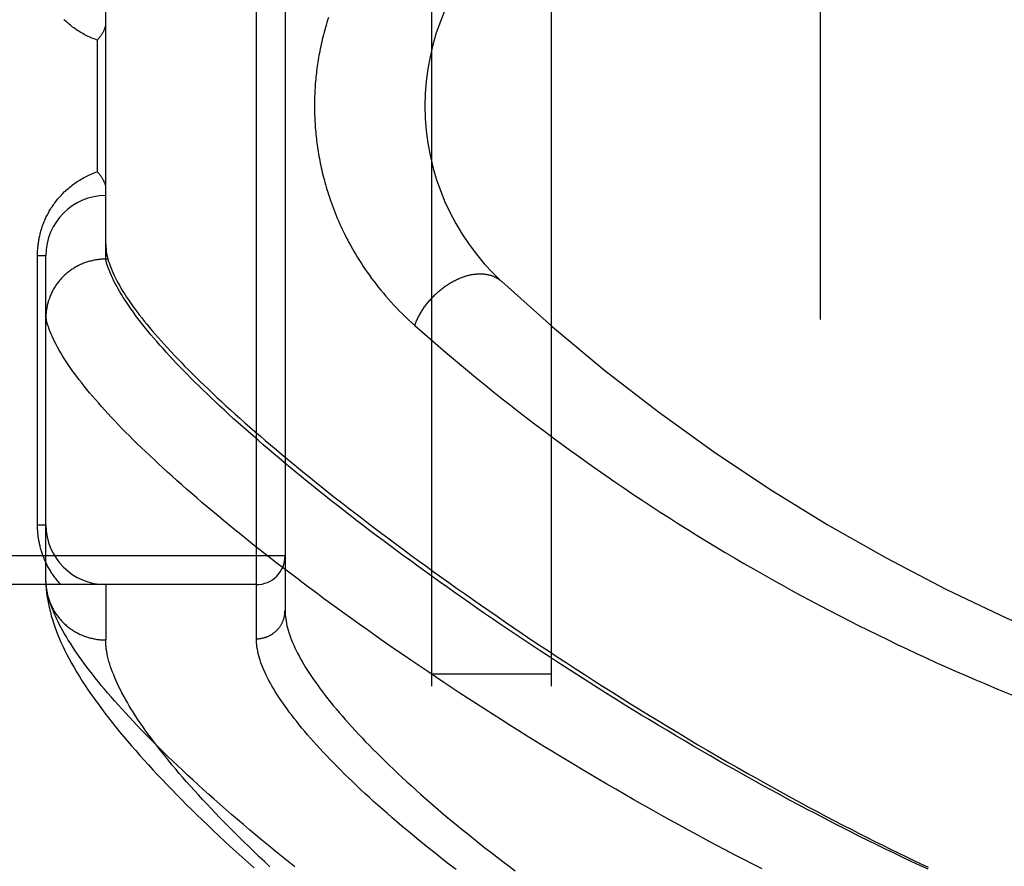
# Model space of a CAD drawing. Header units: inches. Extents: x 0 to 200, y 0 to 129.
# Tile 89 of 256: x 83.231 to 84.26, y 38.267 to 39.151. Entities that reach past the tile are written whole.
import ezdxf

# ---------------------------------------------------------------- set-up
doc = ezdxf.new("R2010")
doc.units = ezdxf.units.IN
doc.header["$LTSCALE"] = 11
doc.header["$MEASUREMENT"] = 0
doc.linetypes.add('HIDDEN', pattern=[0.2, 0.1, -0.1])
for name, color, linetype in [('DEFAULT_2', 8, 'HIDDEN'), ('RIGHTHAND_DOOR_ASSEMBLY', 7, 'CONTINUOUS'), ('SUBPANEL', 7, 'CONTINUOUS')]:
    doc.layers.add(name, color=color, linetype=linetype)

msp = doc.modelspace()

# ---------------------------------------------------------------- linework, layer by layer
at = {"layer": 'DEFAULT_2', "color": 8, "linetype": 'HIDDEN'}
msp.add_line((84.0678, 92.7378), (84.0678, 35.6338), dxfattribs=at)
at = {"layer": 'RIGHTHAND_DOOR_ASSEMBLY', "color": 8, "linetype": 'HIDDEN'}
for p, q in [((83.4786, 38.5042), (83.4786, 39.6174)), ((83.5086, 39.588), (83.5086, 38.5336)), ((83.3211, 38.9008), (83.3211, 39.2208)), ((83.3123, 39.1296), (83.3123, 38.9921)), ((83.2498, 38.9046), (83.2586, 38.9046)), ((83.2498, 38.6233), (83.2498, 38.9046)), ((83.2586, 38.5642), (83.2586, 38.9046)), ((83.3211, 38.9008), (83.3199, 38.9008)), ((83.3234, 38.9008), (83.3211, 38.9008)), ((83.2498, 38.6233), (83.2586, 38.6233)), ((83.5086, 38.5908), (82.4166, 38.5908)), ((83.4786, 38.5608), (82.4166, 38.5608)), ((83.2586, 38.5642), (83.2586, 38.5618)), ((83.3211, 38.5608), (83.3211, 38.503))]:
    msp.add_line(p, q, dxfattribs=at)
for points in [[(83.3123, 39.1296), (83.3107, 39.1301), (83.3091, 39.1307), (83.3075, 39.1313), (83.306, 39.132), (83.3045, 39.1326), (83.3029, 39.1333), (83.3015, 39.134), (83.3, 39.1348), (83.2985, 39.1355), (83.2971, 39.1363), (83.2957, 39.1371), (83.2943, 39.1379), (83.293, 39.1388), (83.2917, 39.1396), (83.2903, 39.1405), (83.289, 39.1414), (83.2878, 39.1423), (83.2865, 39.1432), (83.2853, 39.1442), (83.2841, 39.1451), (83.2829, 39.1461), (83.2818, 39.1471), (83.2807, 39.148), (83.2796, 39.149), (83.2785, 39.1501), (83.2774, 39.1511)], [(83.3211, 39.1472), (83.321, 39.1468), (83.321, 39.1463), (83.321, 39.1459), (83.3209, 39.1455), (83.3209, 39.145), (83.3208, 39.1446), (83.3207, 39.1441), (83.3206, 39.1437), (83.3205, 39.1432), (83.3203, 39.1427), (83.3202, 39.1422), (83.32, 39.1417), (83.3198, 39.1412), (83.3196, 39.1407), (83.3194, 39.1402), (83.3191, 39.1396), (83.3189, 39.1391), (83.3186, 39.1385), (83.3183, 39.138), (83.318, 39.1375), (83.3177, 39.1369), (83.3174, 39.1363), (83.317, 39.1358), (83.3167, 39.1352), (83.3163, 39.1346), (83.3159, 39.1341), (83.3155, 39.1335), (83.3151, 39.1329), (83.3146, 39.1324), (83.3142, 39.1318), (83.3137, 39.1312), (83.3133, 39.1307), (83.3128, 39.1301), (83.3123, 39.1296)], [(83.5539, 39.153), (83.553, 39.1504), (83.5522, 39.1478), (83.5515, 39.1452), (83.5507, 39.1427), (83.55, 39.1402), (83.5494, 39.1377), (83.5487, 39.1352), (83.5481, 39.1327), (83.5475, 39.1303), (83.5469, 39.1278), (83.5464, 39.1254), (83.5459, 39.123), (83.5454, 39.1206), (83.5449, 39.1183), (83.5444, 39.1159), (83.544, 39.1136), (83.5436, 39.1113), (83.5432, 39.1089), (83.5429, 39.1066), (83.5425, 39.1043), (83.5422, 39.1021), (83.5419, 39.0998), (83.5416, 39.0975), (83.5413, 39.0953), (83.5411, 39.093), (83.5408, 39.0908), (83.5406, 39.0886), (83.5404, 39.0864), (83.5402, 39.0841), (83.5401, 39.0819), (83.5399, 39.0797), (83.5398, 39.0775), (83.5397, 39.0753), (83.5396, 39.0731), (83.5395, 39.071), (83.5394, 39.0688), (83.5394, 39.0666), (83.5393, 39.0644), (83.5393, 39.0622), (83.5393, 39.06), (83.5393, 39.0578), (83.5394, 39.0556), (83.5394, 39.0534), (83.5395, 39.0512), (83.5396, 39.049), (83.5397, 39.0468), (83.5398, 39.0446), (83.5399, 39.0424), (83.54, 39.0402), (83.5402, 39.038), (83.5404, 39.0357), (83.5406, 39.0335), (83.5408, 39.0313), (83.541, 39.029), (83.5413, 39.0267), (83.5415, 39.0245), (83.5418, 39.0222), (83.5421, 39.0199), (83.5425, 39.0176), (83.5428, 39.0153), (83.5432, 39.0129), (83.5436, 39.0106), (83.544, 39.0082), (83.5444, 39.0059), (83.5449, 39.0035), (83.5453, 39.0011), (83.5458, 38.9987), (83.5464, 38.9962), (83.5469, 38.9938), (83.5475, 38.9913), (83.5481, 38.9888), (83.5487, 38.9863), (83.5494, 38.9838), (83.5501, 38.9812), (83.5508, 38.9786), (83.5516, 38.9761), (83.5523, 38.9735), (83.5532, 38.9708), (83.554, 38.9682), (83.5549, 38.9656), (83.5558, 38.9629), (83.5567, 38.9602), (83.5577, 38.9575), (83.5587, 38.9548), (83.5598, 38.952), (83.5609, 38.9492), (83.562, 38.9465), (83.5632, 38.9436), (83.5644, 38.9408), (83.5656, 38.938), (83.5669, 38.9351), (83.5683, 38.9322), (83.5696, 38.9293), (83.5711, 38.9264), (83.5726, 38.9235), (83.5741, 38.9205), (83.5757, 38.9175), (83.5773, 38.9145), (83.579, 38.9115), (83.5807, 38.9085), (83.5825, 38.9055), (83.5844, 38.9024), (83.5863, 38.8994), (83.5883, 38.8963), (83.5903, 38.8932), (83.5924, 38.8901), (83.5945, 38.887), (83.5967, 38.8839), (83.599, 38.8807), (83.6014, 38.8776), (83.6038, 38.8745), (83.6062, 38.8713), (83.6087, 38.8682), (83.6113, 38.8651), (83.614, 38.862), (83.6167, 38.8589), (83.6195, 38.8557), (83.6223, 38.8527), (83.6253, 38.8496), (83.6282, 38.8465), (83.6313, 38.8435), (83.6344, 38.8404), (83.6375, 38.8374), (83.6408, 38.8345), (83.6441, 38.8315)], [(83.2498, 38.9046), (83.2498, 38.9056), (83.2498, 38.9067), (83.2498, 38.9078), (83.2499, 38.9088), (83.2499, 38.9099), (83.25, 38.911), (83.2501, 38.9121), (83.2502, 38.9131), (83.2503, 38.9142), (83.2504, 38.9153), (83.2505, 38.9164), (83.2507, 38.9175), (83.2508, 38.9186), (83.251, 38.9197), (83.2512, 38.9208), (83.2514, 38.9219), (83.2516, 38.923), (83.2519, 38.9241), (83.2521, 38.9252), (83.2524, 38.9264), (83.2527, 38.9275), (83.253, 38.9286), (83.2533, 38.9298), (83.2536, 38.9309), (83.254, 38.9321), (83.2543, 38.9332), (83.2547, 38.9344), (83.2551, 38.9355), (83.2555, 38.9367), (83.256, 38.9379), (83.2564, 38.939), (83.2569, 38.9402), (83.2574, 38.9414), (83.2579, 38.9426), (83.2585, 38.9437), (83.259, 38.9449), (83.2596, 38.9461), (83.2602, 38.9472), (83.2608, 38.9484), (83.2615, 38.9496), (83.2621, 38.9507), (83.2628, 38.9519), (83.2635, 38.953), (83.2642, 38.9542), (83.265, 38.9554), (83.2657, 38.9565), (83.2665, 38.9576), (83.2673, 38.9588), (83.2682, 38.9599), (83.269, 38.961), (83.2699, 38.9622), (83.2708, 38.9633), (83.2717, 38.9644), (83.2727, 38.9655), (83.2737, 38.9666), (83.2747, 38.9677), (83.2757, 38.9688), (83.2767, 38.9698), (83.2778, 38.9709), (83.2789, 38.9719), (83.28, 38.973), (83.2812, 38.974), (83.2824, 38.975), (83.2835, 38.976), (83.2848, 38.977), (83.286, 38.978), (83.2873, 38.9789), (83.2886, 38.9799), (83.2899, 38.9808), (83.2912, 38.9817), (83.2926, 38.9826), (83.294, 38.9834), (83.2954, 38.9843), (83.2968, 38.9851), (83.2983, 38.9859), (83.2998, 38.9867), (83.3012, 38.9875), (83.3028, 38.9882), (83.3043, 38.9889), (83.3059, 38.9896), (83.3074, 38.9902), (83.309, 38.9909), (83.3106, 38.9915), (83.3123, 38.9921)], [(83.3123, 38.9921), (83.3128, 38.9915), (83.3133, 38.9909), (83.3137, 38.9904), (83.3142, 38.9898), (83.3146, 38.9892), (83.3151, 38.9887), (83.3155, 38.9881), (83.3159, 38.9875), (83.3163, 38.987), (83.3167, 38.9864), (83.317, 38.9858), (83.3174, 38.9853), (83.3177, 38.9847), (83.318, 38.9842), (83.3183, 38.9836), (83.3186, 38.9831), (83.3189, 38.9825), (83.3191, 38.982), (83.3194, 38.9814), (83.3196, 38.9809), (83.3198, 38.9804), (83.32, 38.9799), (83.3202, 38.9794), (83.3203, 38.9789), (83.3205, 38.9784), (83.3206, 38.9779), (83.3207, 38.9775), (83.3208, 38.977), (83.3209, 38.9766), (83.3209, 38.9761), (83.321, 38.9757), (83.321, 38.9753), (83.321, 38.9749), (83.3211, 38.9745)], [(83.3211, 38.9167), (83.3211, 38.9149), (83.3212, 38.913), (83.3214, 38.911), (83.3216, 38.9091), (83.322, 38.907), (83.3224, 38.905), (83.3229, 38.9029), (83.3234, 38.9008)], [(83.3199, 38.9008), (83.3188, 38.9007), (83.3177, 38.9007), (83.3165, 38.9006), (83.3154, 38.9005), (83.3143, 38.9004), (83.3132, 38.9003), (83.312, 38.9001), (83.3109, 38.9), (83.3098, 38.8998), (83.3087, 38.8996), (83.3076, 38.8993), (83.3065, 38.8991), (83.3054, 38.8988), (83.3043, 38.8985), (83.3032, 38.8982), (83.3022, 38.8979), (83.3011, 38.8976), (83.3, 38.8972), (83.299, 38.8968), (83.2979, 38.8964), (83.2969, 38.896), (83.2958, 38.8956), (83.2948, 38.8951), (83.2938, 38.8946), (83.2928, 38.8942), (83.2918, 38.8936), (83.2908, 38.8931), (83.2898, 38.8926), (83.2888, 38.892), (83.2879, 38.8914), (83.2869, 38.8908), (83.286, 38.8902), (83.285, 38.8896), (83.2841, 38.889), (83.2832, 38.8883), (83.2823, 38.8876), (83.2815, 38.8869), (83.2806, 38.8862), (83.2797, 38.8855), (83.2789, 38.8848), (83.2781, 38.884), (83.2773, 38.8832), (83.2765, 38.8825), (83.2757, 38.8817), (83.2749, 38.8808), (83.2742, 38.88), (83.2734, 38.8792), (83.2727, 38.8783), (83.272, 38.8775), (83.2713, 38.8766), (83.2706, 38.8757), (83.27, 38.8748), (83.2693, 38.8739), (83.2687, 38.873), (83.2681, 38.8721), (83.2675, 38.8711), (83.2669, 38.8702), (83.2664, 38.8692), (83.2658, 38.8682), (83.2653, 38.8673), (83.2648, 38.8663), (83.2643, 38.8653), (83.2639, 38.8643), (83.2634, 38.8632), (83.263, 38.8622), (83.2626, 38.8612), (83.2622, 38.8602), (83.2618, 38.8591), (83.2615, 38.8581), (83.2611, 38.857), (83.2608, 38.8559), (83.2605, 38.8549), (83.2603, 38.8538), (83.26, 38.8527), (83.2598, 38.8517), (83.2596, 38.8506), (83.2594, 38.8495), (83.2592, 38.8484), (83.2591, 38.8473), (83.2589, 38.8462), (83.2588, 38.8451), (83.2587, 38.844), (83.2586, 38.8429), (83.2586, 38.8418), (83.2586, 38.8407), (83.2586, 38.8396)], [(83.324, 38.8911), (83.3231, 38.8936), (83.3224, 38.896), (83.3217, 38.8984), (83.3211, 38.9008)], [(83.3234, 38.9008), (83.3241, 38.8984), (83.3249, 38.8961), (83.3257, 38.8936), (83.3267, 38.8912), (83.3277, 38.8887), (83.3288, 38.8861), (83.33, 38.8835), (83.3313, 38.8809), (83.3327, 38.8782), (83.3342, 38.8755), (83.3357, 38.8727), (83.3374, 38.8699), (83.3391, 38.8671), (83.3409, 38.8642), (83.3428, 38.8612), (83.3448, 38.8583), (83.3469, 38.8552), (83.3491, 38.8521), (83.3514, 38.849), (83.3537, 38.8459), (83.3562, 38.8427), (83.3587, 38.8394), (83.3613, 38.8361), (83.364, 38.8328), (83.3668, 38.8294), (83.3697, 38.8259), (83.3727, 38.8225), (83.3758, 38.8189), (83.3789, 38.8154), (83.3822, 38.8118), (83.3855, 38.8081), (83.389, 38.8044), (83.3925, 38.8006), (83.3961, 38.7968), (83.3998, 38.793), (83.4036, 38.7891), (83.4075, 38.7852), (83.4115, 38.7812), (83.4156, 38.7772), (83.4197, 38.7731), (83.424, 38.769), (83.4284, 38.7648), (83.4328, 38.7606), (83.4373, 38.7564), (83.442, 38.7521), (83.4467, 38.7477), (83.4515, 38.7434), (83.4564, 38.7389), (83.4614, 38.7345), (83.4665, 38.7299), (83.4717, 38.7254), (83.477, 38.7208), (83.4824, 38.7161), (83.4879, 38.7114), (83.4934, 38.7067), (83.4991, 38.7019), (83.5049, 38.697), (83.5107, 38.6922), (83.5167, 38.6872), (83.5227, 38.6823), (83.5289, 38.6773), (83.5351, 38.6722), (83.5414, 38.6671), (83.5479, 38.662), (83.5544, 38.6568), (83.561, 38.6516), (83.5677, 38.6464), (83.5745, 38.6411), (83.5814, 38.6357), (83.5884, 38.6304), (83.5955, 38.625), (83.6027, 38.6195), (83.6099, 38.614), (83.6173, 38.6085), (83.6248, 38.6029), (83.6323, 38.5973), (83.64, 38.5917), (83.6477, 38.586), (83.6556, 38.5803), (83.6635, 38.5746), (83.6715, 38.5688), (83.6796, 38.563), (83.6878, 38.5572), (83.6961, 38.5514), (83.7045, 38.5455), (83.713, 38.5396), (83.7215, 38.5336), (83.7302, 38.5277), (83.7389, 38.5217), (83.7477, 38.5157), (83.7566, 38.5097), (83.7656, 38.5036), (83.7747, 38.4976), (83.7838, 38.4915), (83.7931, 38.4854), (83.8024, 38.4793), (83.8118, 38.4732), (83.8212, 38.4671), (83.8308, 38.461), (83.8404, 38.4548), (83.8501, 38.4487), (83.8599, 38.4425), (83.8697, 38.4364), (83.8796, 38.4303), (83.8895, 38.4241), (83.8995, 38.418), (83.9096, 38.4119), (83.9197, 38.4058), (83.9299, 38.3997), (83.9402, 38.3936), (83.9504, 38.3876), (83.9606, 38.3817), (83.9707, 38.3758), (83.9808, 38.37), (83.9908, 38.3643), (84.0006, 38.3588), (84.0103, 38.3534), (84.0198, 38.348), (84.0292, 38.3429), (84.0385, 38.3378), (84.0476, 38.3329), (84.0566, 38.328), (84.0655, 38.3233), (84.0743, 38.3186), (84.083, 38.3141), (84.0916, 38.3096), (84.1002, 38.3052), (84.1086, 38.3009), (84.117, 38.2967), (84.1252, 38.2925), (84.1333, 38.2885), (84.1414, 38.2845), (84.1494, 38.2806), (84.1574, 38.2767), (84.1653, 38.2729), (84.1731, 38.2692), (84.1809, 38.2655)], [(84.1808, 38.2634), (84.172, 38.2675), (84.1631, 38.2717), (84.1542, 38.2759), (84.1453, 38.2802), (84.1363, 38.2845), (84.1273, 38.2889), (84.1183, 38.2933), (84.1092, 38.2978), (84.1001, 38.3024), (84.091, 38.307), (84.0819, 38.3117), (84.0728, 38.3164), (84.0636, 38.3212), (84.0544, 38.326), (84.0452, 38.3308), (84.036, 38.3358), (84.0268, 38.3407), (84.0176, 38.3457), (84.0084, 38.3507), (83.9992, 38.3558), (83.99, 38.361), (83.9808, 38.3661), (83.9716, 38.3713), (83.9624, 38.3765), (83.9532, 38.3818), (83.944, 38.3871), (83.9349, 38.3924), (83.9257, 38.3978), (83.9166, 38.4032), (83.9075, 38.4086), (83.8985, 38.414), (83.8894, 38.4195), (83.8804, 38.4249), (83.8714, 38.4304), (83.8625, 38.436), (83.8536, 38.4415), (83.8447, 38.447), (83.8359, 38.4526), (83.8271, 38.4581), (83.8183, 38.4637), (83.8096, 38.4693), (83.8009, 38.4749), (83.7923, 38.4805), (83.7838, 38.486), (83.7752, 38.4916), (83.7668, 38.4972), (83.7584, 38.5028), (83.75, 38.5084), (83.7417, 38.514), (83.7335, 38.5195), (83.7253, 38.5251), (83.7172, 38.5307), (83.7092, 38.5362), (83.7012, 38.5418), (83.6933, 38.5473), (83.6855, 38.5528), (83.6777, 38.5583), (83.67, 38.5638), (83.6624, 38.5692), (83.6548, 38.5747), (83.6473, 38.5801), (83.6399, 38.5855), (83.6325, 38.5909), (83.6253, 38.5962), (83.6181, 38.6016), (83.611, 38.6069), (83.6039, 38.6122), (83.597, 38.6174), (83.5901, 38.6227), (83.5833, 38.6279), (83.5766, 38.633), (83.5699, 38.6382), (83.5634, 38.6433), (83.5569, 38.6484), (83.5505, 38.6534), (83.5442, 38.6585), (83.538, 38.6635), (83.5318, 38.6684), (83.5258, 38.6734), (83.5198, 38.6782), (83.5139, 38.6831), (83.5081, 38.6879), (83.5024, 38.6927), (83.4968, 38.6975), (83.4912, 38.7022), (83.4857, 38.7069), (83.4804, 38.7115), (83.4751, 38.7161), (83.4699, 38.7207), (83.4648, 38.7252), (83.4597, 38.7297), (83.4548, 38.7341), (83.4499, 38.7386), (83.4452, 38.7429), (83.4405, 38.7473), (83.4359, 38.7516), (83.4314, 38.7558), (83.427, 38.76), (83.4227, 38.7642), (83.4184, 38.7683), (83.4143, 38.7724), (83.4102, 38.7764), (83.4063, 38.7805), (83.4024, 38.7844), (83.3986, 38.7883), (83.3949, 38.7922), (83.3913, 38.796), (83.3877, 38.7998), (83.3843, 38.8036), (83.381, 38.8073), (83.3777, 38.811), (83.3745, 38.8146), (83.3714, 38.8182), (83.3684, 38.8217), (83.3655, 38.8252), (83.3627, 38.8287), (83.36, 38.8321), (83.3573, 38.8354), (83.3548, 38.8387), (83.3523, 38.842), (83.35, 38.8453), (83.3477, 38.8484), (83.3455, 38.8516), (83.3434, 38.8547), (83.3414, 38.8578), (83.3394, 38.8608), (83.3376, 38.8637), (83.3358, 38.8667), (83.3342, 38.8696), (83.3326, 38.8724), (83.3311, 38.8752), (83.3297, 38.8779), (83.3284, 38.8807), (83.3272, 38.8833), (83.326, 38.8859), (83.325, 38.8885), (83.324, 38.8911)], [(83.6441, 38.8315), (83.6444, 38.8325), (83.6448, 38.8335), (83.6452, 38.8345), (83.6457, 38.8354), (83.6461, 38.8364), (83.6466, 38.8374), (83.647, 38.8384), (83.6475, 38.8394), (83.648, 38.8404), (83.6485, 38.8413), (83.649, 38.8423), (83.6496, 38.8433), (83.6501, 38.8442), (83.6507, 38.8452), (83.6513, 38.8461), (83.6519, 38.8471), (83.6525, 38.848), (83.6531, 38.849), (83.6538, 38.8499), (83.6544, 38.8508), (83.6551, 38.8517), (83.6558, 38.8527), (83.6565, 38.8536), (83.6572, 38.8545), (83.6579, 38.8554), (83.6586, 38.8562), (83.6593, 38.8571), (83.6601, 38.858), (83.6609, 38.8588), (83.6616, 38.8597), (83.6624, 38.8605), (83.6632, 38.8613), (83.664, 38.8622), (83.6648, 38.863), (83.6656, 38.8638), (83.6665, 38.8646), (83.6673, 38.8653), (83.6681, 38.8661), (83.669, 38.8668), (83.6699, 38.8676), (83.6707, 38.8683), (83.6716, 38.869), (83.6725, 38.8697), (83.6734, 38.8704), (83.6743, 38.8711), (83.6752, 38.8718), (83.6761, 38.8724), (83.677, 38.8731), (83.6779, 38.8737), (83.6788, 38.8743), (83.6798, 38.8749), (83.6807, 38.8755), (83.6816, 38.876), (83.6826, 38.8766), (83.6835, 38.8771), (83.6845, 38.8776), (83.6854, 38.8781), (83.6864, 38.8786), (83.6873, 38.8791), (83.6883, 38.8796), (83.6892, 38.88), (83.6902, 38.8804), (83.6912, 38.8808), (83.6921, 38.8812), (83.6931, 38.8816), (83.694, 38.882), (83.695, 38.8823), (83.696, 38.8826), (83.6969, 38.8829), (83.6979, 38.8832), (83.6988, 38.8835), (83.6998, 38.8837), (83.7007, 38.884), (83.7017, 38.8842), (83.7026, 38.8844), (83.7036, 38.8846), (83.7045, 38.8848), (83.7054, 38.8849), (83.7063, 38.885), (83.7073, 38.8851), (83.7082, 38.8852), (83.7091, 38.8853), (83.71, 38.8854), (83.7109, 38.8854), (83.7118, 38.8854), (83.7127, 38.8854), (83.7136, 38.8854), (83.7145, 38.8854), (83.7153, 38.8853), (83.7162, 38.8853), (83.717, 38.8852), (83.7179, 38.8851), (83.7187, 38.885), (83.7195, 38.8848), (83.7204, 38.8847), (83.7212, 38.8845), (83.722, 38.8843), (83.7228, 38.8841), (83.7235, 38.8839), (83.7243, 38.8836), (83.7251, 38.8833), (83.7258, 38.8831), (83.7265, 38.8828), (83.7273, 38.8824), (83.728, 38.8821), (83.7287, 38.8818), (83.7294, 38.8814), (83.73, 38.881), (83.7307, 38.8806), (83.7314, 38.8802), (83.732, 38.8798), (83.7326, 38.8793), (83.7332, 38.8788), (83.7338, 38.8784), (83.7344, 38.8779), (83.735, 38.8774)], [(83.2934, 38.7748), (83.2909, 38.7781), (83.2884, 38.7813), (83.2861, 38.7845), (83.2839, 38.7877), (83.2817, 38.7908), (83.2797, 38.7939), (83.2777, 38.7969), (83.2759, 38.7999), (83.2741, 38.8029), (83.2724, 38.8058), (83.2708, 38.8087), (83.2693, 38.8115), (83.2678, 38.8142), (83.2665, 38.817), (83.2653, 38.8197), (83.2641, 38.8223), (83.2631, 38.8249), (83.2621, 38.8275), (83.2612, 38.83), (83.2604, 38.8324), (83.2597, 38.8349), (83.2591, 38.8372), (83.2586, 38.8396)], [(83.6441, 38.8315), (83.6521, 38.8245), (83.6601, 38.8174), (83.6682, 38.8105), (83.6764, 38.8035), (83.6846, 38.7965), (83.6929, 38.7895), (83.7013, 38.7826), (83.7098, 38.7757), (83.7183, 38.7687), (83.7269, 38.7618), (83.7356, 38.7549), (83.7443, 38.7481), (83.7531, 38.7412), (83.7619, 38.7344), (83.7708, 38.7276), (83.7798, 38.7209), (83.7888, 38.7142), (83.7979, 38.7075), (83.807, 38.7008), (83.8162, 38.6942), (83.8254, 38.6877), (83.8347, 38.6811), (83.844, 38.6746), (83.8534, 38.6682), (83.8628, 38.6618), (83.8722, 38.6554), (83.8817, 38.6491), (83.8912, 38.6428), (83.9008, 38.6366), (83.9104, 38.6304), (83.92, 38.6243), (83.9297, 38.6182), (83.9394, 38.6122), (83.9491, 38.6063), (83.9588, 38.6003), (83.9686, 38.5945), (83.9784, 38.5887), (83.9883, 38.5829), (83.9981, 38.5772), (84.008, 38.5716), (84.0179, 38.566), (84.0278, 38.5604), (84.0378, 38.555), (84.0477, 38.5495), (84.0577, 38.5442), (84.0677, 38.5389), (84.0778, 38.5336), (84.0878, 38.5284), (84.0979, 38.5233), (84.1079, 38.5182), (84.118, 38.5132), (84.1281, 38.5082), (84.1382, 38.5033), (84.1484, 38.4984), (84.1585, 38.4936), (84.1686, 38.4889), (84.1788, 38.4842), (84.189, 38.4796), (84.1992, 38.475), (84.2093, 38.4705), (84.2195, 38.4661), (84.2298, 38.4617), (84.24, 38.4574), (84.2502, 38.4531), (84.2604, 38.4489), (84.2707, 38.4447)], [(84.0073, 38.2638), (83.9977, 38.2687), (83.9881, 38.2736), (83.9784, 38.2786), (83.9688, 38.2836), (83.9592, 38.2887), (83.9496, 38.2938), (83.94, 38.299), (83.9304, 38.3042), (83.9208, 38.3094), (83.9112, 38.3147), (83.9017, 38.32), (83.8921, 38.3254), (83.8826, 38.3307), (83.8731, 38.3361), (83.8636, 38.3415), (83.8542, 38.347), (83.8448, 38.3525), (83.8354, 38.358), (83.8261, 38.3635), (83.8168, 38.369), (83.8075, 38.3745), (83.7983, 38.3801), (83.7891, 38.3857), (83.7799, 38.3913), (83.7708, 38.3969), (83.7618, 38.4025), (83.7528, 38.4081), (83.7438, 38.4137), (83.7349, 38.4194), (83.7261, 38.425), (83.7173, 38.4306), (83.7086, 38.4362), (83.7, 38.4419), (83.6914, 38.4475), (83.6828, 38.4531), (83.6744, 38.4587), (83.666, 38.4643), (83.6577, 38.4699), (83.6494, 38.4755), (83.6412, 38.481), (83.6331, 38.4866), (83.625, 38.4921), (83.6171, 38.4976), (83.6092, 38.5031), (83.6014, 38.5086), (83.5936, 38.5141), (83.586, 38.5195), (83.5784, 38.525), (83.5709, 38.5304), (83.5635, 38.5358), (83.5561, 38.5411), (83.5489, 38.5464), (83.5417, 38.5517), (83.5346, 38.557), (83.5276, 38.5623), (83.5207, 38.5675), (83.5138, 38.5727), (83.5071, 38.5778), (83.5004, 38.583), (83.4938, 38.5881), (83.4873, 38.5931), (83.4809, 38.5982), (83.4746, 38.6032), (83.4684, 38.6082), (83.4622, 38.6131), (83.4562, 38.618), (83.4502, 38.6228), (83.4443, 38.6277), (83.4385, 38.6325), (83.4329, 38.6372), (83.4272, 38.6419), (83.4217, 38.6466), (83.4163, 38.6513), (83.411, 38.6559), (83.4057, 38.6604), (83.4006, 38.6649), (83.3955, 38.6694), (83.3905, 38.6739), (83.3857, 38.6783), (83.3809, 38.6826), (83.3762, 38.687), (83.3716, 38.6913), (83.3671, 38.6955), (83.3626, 38.6997), (83.3583, 38.7039), (83.3541, 38.708), (83.3499, 38.712), (83.3459, 38.7161), (83.3419, 38.7201), (83.338, 38.724), (83.3342, 38.7279), (83.3305, 38.7318), (83.3269, 38.7356), (83.3234, 38.7394), (83.32, 38.7431), (83.3167, 38.7468), (83.3135, 38.7505), (83.3103, 38.7541), (83.3073, 38.7576), (83.3043, 38.7611), (83.3014, 38.7646), (83.2987, 38.768), (83.296, 38.7714), (83.2934, 38.7748)], [(83.2741, 38.5608), (83.2731, 38.5618), (83.2722, 38.5629), (83.2713, 38.5639), (83.2705, 38.565), (83.2696, 38.5661), (83.2688, 38.5671), (83.268, 38.5682), (83.2672, 38.5693), (83.2664, 38.5704), (83.2657, 38.5714), (83.2649, 38.5725), (83.2642, 38.5736), (83.2636, 38.5747), (83.2629, 38.5758), (83.2622, 38.5769), (83.2616, 38.578), (83.261, 38.5791), (83.2604, 38.5802), (83.2598, 38.5813), (83.2593, 38.5825), (83.2587, 38.5836), (83.2582, 38.5847), (83.2577, 38.5858), (83.2572, 38.5869), (83.2568, 38.588), (83.2563, 38.5891), (83.2559, 38.5903), (83.2555, 38.5914), (83.2551, 38.5925), (83.2547, 38.5936), (83.2543, 38.5947), (83.254, 38.5958), (83.2536, 38.5969), (83.2533, 38.598), (83.253, 38.599), (83.2527, 38.6001), (83.2524, 38.6012), (83.2522, 38.6023), (83.2519, 38.6033), (83.2517, 38.6044), (83.2515, 38.6055), (83.2513, 38.6065), (83.2511, 38.6076), (83.2509, 38.6086), (83.2508, 38.6097), (83.2506, 38.6107), (83.2505, 38.6118), (83.2504, 38.6128), (83.2502, 38.6139), (83.2501, 38.6149), (83.2501, 38.616), (83.25, 38.617), (83.2499, 38.618), (83.2499, 38.6191), (83.2498, 38.6201), (83.2498, 38.6212), (83.2498, 38.6222), (83.2498, 38.6233)], [(83.2614, 38.5471), (83.2607, 38.5497), (83.2601, 38.5522), (83.2596, 38.5547), (83.2592, 38.5572), (83.2589, 38.5596), (83.2587, 38.5619), (83.2586, 38.5642)], [(83.2586, 38.5618), (83.2588, 38.5588), (83.259, 38.5557), (83.2593, 38.5526), (83.2597, 38.5493), (83.2602, 38.546), (83.2608, 38.5425), (83.2615, 38.5391), (83.2623, 38.5355), (83.2632, 38.5319), (83.2642, 38.5282), (83.2653, 38.5245), (83.2665, 38.5207), (83.2678, 38.5168), (83.2692, 38.5129), (83.2708, 38.5089), (83.2725, 38.5048), (83.2743, 38.5006), (83.2763, 38.4964), (83.2783, 38.4921), (83.2805, 38.4878), (83.2829, 38.4833), (83.2853, 38.4788), (83.288, 38.4742), (83.2907, 38.4696), (83.2936, 38.4649), (83.2966, 38.4601), (83.2997, 38.4553), (83.3029, 38.4505), (83.3062, 38.4457), (83.3096, 38.4409), (83.3131, 38.4361), (83.3166, 38.4313), (83.3203, 38.4265), (83.324, 38.4217), (83.3278, 38.4169), (83.3316, 38.412), (83.3356, 38.4071), (83.3397, 38.4022), (83.3438, 38.3973), (83.3481, 38.3924), (83.3524, 38.3874), (83.3568, 38.3824), (83.3613, 38.3774), (83.3659, 38.3724), (83.3705, 38.3673), (83.3753, 38.3622), (83.3801, 38.3571), (83.385, 38.3519), (83.3901, 38.3467), (83.3952, 38.3415), (83.4004, 38.3362), (83.4057, 38.3309), (83.411, 38.3256), (83.4165, 38.3202), (83.4221, 38.3149), (83.4277, 38.3094), (83.4335, 38.304), (83.4393, 38.2985), (83.4453, 38.2929), (83.4513, 38.2874), (83.4574, 38.2818), (83.4636, 38.2762), (83.4699, 38.2705), (83.4763, 38.2648)], [(83.2586, 38.5608), (83.2587, 38.5597), (83.2588, 38.5586), (83.2589, 38.5575), (83.2591, 38.5564), (83.2592, 38.5553), (83.2594, 38.5542), (83.2596, 38.5531), (83.2598, 38.552), (83.26, 38.5509), (83.2603, 38.5498), (83.2606, 38.5487), (83.2609, 38.5476), (83.2612, 38.5466), (83.2615, 38.5455), (83.2619, 38.5444), (83.2623, 38.5434), (83.2627, 38.5423), (83.2631, 38.5413), (83.2635, 38.5403), (83.264, 38.5392), (83.2645, 38.5382), (83.265, 38.5372), (83.2655, 38.5362), (83.266, 38.5352), (83.2666, 38.5342), (83.2671, 38.5333), (83.2677, 38.5323), (83.2683, 38.5314), (83.2689, 38.5304), (83.2696, 38.5295), (83.2702, 38.5286), (83.2709, 38.5277), (83.2716, 38.5268), (83.2723, 38.5259), (83.273, 38.525), (83.2738, 38.5242), (83.2745, 38.5233), (83.2753, 38.5225), (83.2761, 38.5217), (83.2769, 38.5209), (83.2777, 38.5201), (83.2785, 38.5194), (83.2793, 38.5186), (83.2802, 38.5179), (83.2811, 38.5171), (83.282, 38.5164), (83.2829, 38.5157), (83.2838, 38.5151), (83.2847, 38.5144), (83.2856, 38.5138), (83.2866, 38.5131), (83.2875, 38.5125), (83.2885, 38.5119), (83.2895, 38.5114), (83.2905, 38.5108), (83.2915, 38.5103), (83.2925, 38.5098), (83.2935, 38.5093), (83.2945, 38.5088), (83.2956, 38.5083), (83.2966, 38.5079), (83.2977, 38.5074), (83.2987, 38.507), (83.2998, 38.5066), (83.3009, 38.5063), (83.302, 38.5059), (83.303, 38.5056), (83.3041, 38.5053), (83.3052, 38.505), (83.3064, 38.5047), (83.3075, 38.5045), (83.3086, 38.5042), (83.3097, 38.504), (83.3108, 38.5038), (83.312, 38.5036), (83.3131, 38.5035), (83.3142, 38.5034), (83.3154, 38.5032), (83.3165, 38.5032), (83.3176, 38.5031), (83.3188, 38.503), (83.3199, 38.503), (83.3211, 38.503)], [(83.5188, 38.266), (83.5118, 38.2717), (83.5048, 38.2773), (83.4979, 38.2828), (83.4911, 38.2884), (83.4844, 38.2939), (83.4778, 38.2994), (83.4713, 38.3048), (83.465, 38.3102), (83.4587, 38.3155), (83.4525, 38.3208), (83.4464, 38.3261), (83.4404, 38.3314), (83.4345, 38.3365), (83.4288, 38.3417), (83.4231, 38.3468), (83.4175, 38.3519), (83.412, 38.3569), (83.4066, 38.3619), (83.4014, 38.3668), (83.3962, 38.3717), (83.3911, 38.3765), (83.3861, 38.3813), (83.3812, 38.3861), (83.3765, 38.3908), (83.3718, 38.3954), (83.3672, 38.4), (83.3627, 38.4046), (83.3583, 38.4091), (83.354, 38.4135), (83.3499, 38.418), (83.3458, 38.4223), (83.3418, 38.4267), (83.3379, 38.4309), (83.3341, 38.4351), (83.3304, 38.4393), (83.3268, 38.4434), (83.3233, 38.4475), (83.3199, 38.4516), (83.3165, 38.4555), (83.3133, 38.4595), (83.3102, 38.4633), (83.3072, 38.4672), (83.3042, 38.471), (83.3014, 38.4747), (83.2986, 38.4784), (83.296, 38.482), (83.2934, 38.4856), (83.291, 38.4891), (83.2886, 38.4926), (83.2863, 38.4961), (83.2841, 38.4995), (83.282, 38.5028), (83.28, 38.5061), (83.2781, 38.5093), (83.2762, 38.5125), (83.2745, 38.5157), (83.2729, 38.5188), (83.2713, 38.5218), (83.2699, 38.5248), (83.2685, 38.5278), (83.2672, 38.5307), (83.266, 38.5336), (83.2649, 38.5364), (83.2639, 38.5391), (83.2629, 38.5419), (83.2621, 38.5445), (83.2614, 38.5471)], [(83.4786, 38.5042), (83.4792, 38.5042), (83.4799, 38.5043), (83.4805, 38.5043), (83.4812, 38.5043), (83.4818, 38.5044), (83.4825, 38.5045), (83.4831, 38.5046), (83.4838, 38.5047), (83.4844, 38.5048), (83.485, 38.5049), (83.4857, 38.5051), (83.4863, 38.5052), (83.4869, 38.5054), (83.4876, 38.5056), (83.4882, 38.5058), (83.4888, 38.506), (83.4894, 38.5062), (83.49, 38.5065), (83.4906, 38.5067), (83.4912, 38.507), (83.4918, 38.5073), (83.4924, 38.5076), (83.493, 38.5079), (83.4936, 38.5082), (83.4941, 38.5085), (83.4947, 38.5088), (83.4952, 38.5092), (83.4958, 38.5095), (83.4963, 38.5099), (83.4968, 38.5103), (83.4973, 38.5107), (83.4978, 38.5111), (83.4983, 38.5115), (83.4988, 38.512), (83.4993, 38.5124), (83.4998, 38.5128), (83.5002, 38.5133), (83.5007, 38.5138), (83.5011, 38.5142), (83.5015, 38.5147), (83.502, 38.5152), (83.5024, 38.5157), (83.5027, 38.5162), (83.5031, 38.5168), (83.5035, 38.5173), (83.5039, 38.5178), (83.5042, 38.5184), (83.5045, 38.5189), (83.5049, 38.5195), (83.5052, 38.52), (83.5055, 38.5206), (83.5057, 38.5212), (83.506, 38.5218), (83.5063, 38.5224), (83.5065, 38.523), (83.5067, 38.5236), (83.507, 38.5242), (83.5072, 38.5248), (83.5074, 38.5254), (83.5075, 38.526), (83.5077, 38.5266), (83.5078, 38.5273), (83.508, 38.5279), (83.5081, 38.5285), (83.5082, 38.5291), (83.5083, 38.5298), (83.5084, 38.5304), (83.5084, 38.5311), (83.5085, 38.5317), (83.5085, 38.5323), (83.5085, 38.533), (83.5086, 38.5336)], [(83.5086, 38.5336), (83.5086, 38.5315), (83.5087, 38.5293), (83.5089, 38.5271), (83.5092, 38.5249), (83.5096, 38.5226), (83.51, 38.5203), (83.5105, 38.5179), (83.5111, 38.5155), (83.5118, 38.5131), (83.5126, 38.5106), (83.5134, 38.508), (83.5144, 38.5055), (83.5154, 38.5029), (83.5165, 38.5002), (83.5176, 38.4975), (83.5189, 38.4947), (83.5202, 38.492), (83.5217, 38.4891), (83.5232, 38.4863), (83.5248, 38.4833), (83.5265, 38.4804), (83.5282, 38.4774), (83.5301, 38.4743), (83.532, 38.4712), (83.534, 38.4681), (83.5361, 38.4649), (83.5383, 38.4617), (83.5406, 38.4585), (83.543, 38.4552), (83.5454, 38.4518), (83.548, 38.4485), (83.5506, 38.445), (83.5533, 38.4416), (83.5561, 38.438), (83.559, 38.4345), (83.562, 38.4309), (83.565, 38.4273), (83.5682, 38.4236), (83.5714, 38.4199), (83.5748, 38.4161), (83.5782, 38.4123), (83.5817, 38.4085), (83.5853, 38.4046), (83.589, 38.4007), (83.5928, 38.3967), (83.5967, 38.3927), (83.6007, 38.3886), (83.6047, 38.3846), (83.6089, 38.3804), (83.6131, 38.3763), (83.6175, 38.3721), (83.6219, 38.3679), (83.6264, 38.3636), (83.6311, 38.3593), (83.6358, 38.3549), (83.6406, 38.3506), (83.6455, 38.3462), (83.6504, 38.3417), (83.6555, 38.3372), (83.6607, 38.3327), (83.666, 38.3282), (83.6713, 38.3236), (83.6768, 38.319), (83.6823, 38.3144), (83.6879, 38.3097), (83.6937, 38.305), (83.6995, 38.3003), (83.7054, 38.2956), (83.7114, 38.2908), (83.7174, 38.286), (83.7236, 38.2812), (83.7299, 38.2764), (83.7362, 38.2715), (83.7427, 38.2667), (83.7492, 38.2618)], [(83.4928, 38.266), (83.4871, 38.2714), (83.4815, 38.2766), (83.476, 38.2819), (83.4706, 38.2871), (83.4654, 38.2922), (83.4602, 38.2973), (83.4551, 38.3024), (83.4501, 38.3074), (83.4452, 38.3123), (83.4404, 38.3173), (83.4357, 38.3221), (83.4312, 38.3269), (83.4267, 38.3317), (83.4223, 38.3364), (83.418, 38.3411), (83.4138, 38.3457), (83.4097, 38.3502), (83.4057, 38.3548), (83.4018, 38.3592), (83.398, 38.3636), (83.3943, 38.368), (83.3907, 38.3723), (83.3872, 38.3766), (83.3838, 38.3808), (83.3804, 38.3849), (83.3772, 38.389), (83.3741, 38.3931), (83.371, 38.3971), (83.3681, 38.401), (83.3652, 38.4049), (83.3625, 38.4088), (83.3598, 38.4126), (83.3572, 38.4163), (83.3547, 38.42), (83.3523, 38.4236), (83.35, 38.4272), (83.3478, 38.4308), (83.3457, 38.4343), (83.3437, 38.4377), (83.3417, 38.4411), (83.3399, 38.4444), (83.3381, 38.4477), (83.3364, 38.451), (83.3348, 38.4541), (83.3333, 38.4573), (83.3319, 38.4604), (83.3306, 38.4634), (83.3294, 38.4664), (83.3282, 38.4693), (83.3271, 38.4722), (83.3262, 38.475), (83.3253, 38.4778), (83.3245, 38.4805), (83.3238, 38.4832), (83.3231, 38.4859), (83.3226, 38.4885), (83.3221, 38.491), (83.3217, 38.4935), (83.3214, 38.4959), (83.3212, 38.4983), (83.3211, 38.5007), (83.3211, 38.503)], [(83.6874, 38.2631), (83.6813, 38.2678), (83.6753, 38.2724), (83.6694, 38.277), (83.6636, 38.2816), (83.6579, 38.2862), (83.6523, 38.2907), (83.6467, 38.2952), (83.6413, 38.2997), (83.6359, 38.3042), (83.6307, 38.3086), (83.6255, 38.313), (83.6204, 38.3173), (83.6155, 38.3216), (83.6106, 38.3259), (83.6058, 38.3302), (83.6011, 38.3344), (83.5965, 38.3386), (83.5919, 38.3427), (83.5875, 38.3468), (83.5832, 38.3509), (83.5789, 38.355), (83.5748, 38.359), (83.5707, 38.3629), (83.5668, 38.3669), (83.5629, 38.3707), (83.5591, 38.3746), (83.5554, 38.3784), (83.5518, 38.3822), (83.5483, 38.3859), (83.5449, 38.3896), (83.5415, 38.3933), (83.5383, 38.3969), (83.5351, 38.4005), (83.532, 38.404), (83.5291, 38.4075), (83.5262, 38.411), (83.5234, 38.4144), (83.5207, 38.4178), (83.518, 38.4211), (83.5155, 38.4244), (83.513, 38.4276), (83.5107, 38.4309), (83.5084, 38.434), (83.5062, 38.4372), (83.5041, 38.4402), (83.5021, 38.4433), (83.5001, 38.4463), (83.4983, 38.4493), (83.4965, 38.4522), (83.4948, 38.4551), (83.4932, 38.4579), (83.4917, 38.4607), (83.4903, 38.4635), (83.4889, 38.4662), (83.4877, 38.4689), (83.4865, 38.4715), (83.4854, 38.4741), (83.4844, 38.4767), (83.4834, 38.4792), (83.4826, 38.4817), (83.4818, 38.4841), (83.4811, 38.4865), (83.4805, 38.4889), (83.48, 38.4912), (83.4796, 38.4934), (83.4792, 38.4957), (83.4789, 38.4979), (83.4787, 38.5), (83.4786, 38.5022), (83.4786, 38.5042)]]:
    msp.add_lwpolyline(points, dxfattribs=at)
for centre, radius, start, end in [((83.9048, 39.0608), 0.25, 132.7959, 227.2041), ((83.3211, 38.9046), 0.0625, 90, 180), ((85.0938, 40.3449), 2, 227.2041, 259.6658), ((83.3211, 38.6233), 0.0625, 180, 270), ((83.4786, 38.5908), 0.03, 270, 360)]:
    msp.add_arc(centre, radius, start, end, dxfattribs=at)
at = {"layer": 'SUBPANEL', "color": 8, "linetype": 'HIDDEN'}
for p, q in [((83.6616, 90.1546), (83.6616, 38.2171)), ((83.7866, 90.1546), (83.7866, 38.2171)), ((83.7866, 38.4671), (83.6616, 38.4671))]:
    msp.add_line(p, q, dxfattribs=at)

doc.saveas('drawing.dxf')
